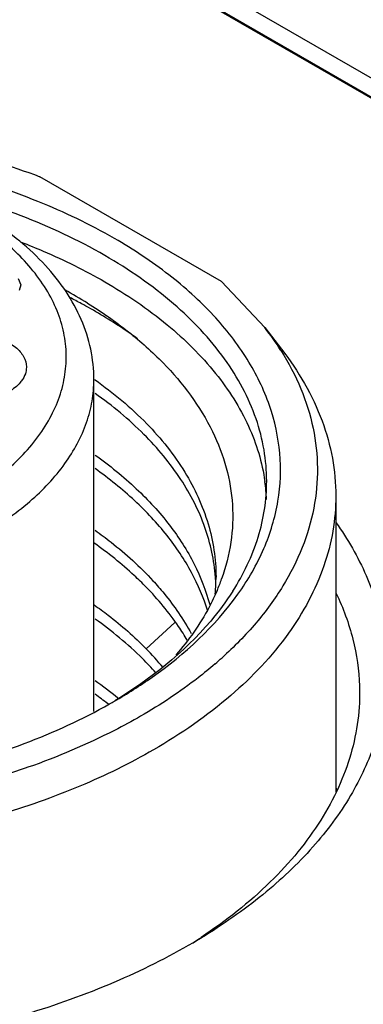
# Model space of a CAD drawing. Header units: inches. Extents: x 0 to 34, y 0 to 22.
# Tile 99 of 103: x 31.258 to 31.405, y 17.767 to 18.188. Entities that reach past the tile are written whole.
import ezdxf

# ---------------------------------------------------------------- set-up
doc = ezdxf.new("R2010")
doc.units = ezdxf.units.IN
doc.header["$LTSCALE"] = 1.87
doc.header["$MEASUREMENT"] = 0
doc.layers.get('0').update_dxf_attribs({"linetype": 'CONTINUOUS'})

msp = doc.modelspace()

# ---------------------------------------------------------------- linework, layer by layer
at = {"color": 7, "linetype": 'CONTINUOUS'}
for p, q in [((31.7141702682, 17.9863547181), (30.5631172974, 18.6509582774)), ((30.5557516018, 18.646705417), (31.7068045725, 17.9821018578)), ((31.7141702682, 17.9783185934), (30.5631172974, 18.6429221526)), ((31.344157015, 18.076220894), (31.2665570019, 18.1210261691)), ((31.2572066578, 18.0775148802), (31.2583295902, 18.0748145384)), ((31.2583295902, 18.0748145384), (31.2577002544, 18.0724419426)), ((31.344157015, 18.076220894), (31.3625894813, 18.0565424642)), ((31.3625895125, 18.0565424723), (31.3697773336, 18.0472635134)), ((31.2895899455, 17.8925419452), (31.2895899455, 18.034324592)), ((31.2899046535, 18.0343303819), (31.2900705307, 18.0342127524)), ((31.3929364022, 17.9846160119), (31.3929364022, 17.8579831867)), ((31.3241283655, 17.9304886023), (31.3118751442, 17.9193083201)), ((31.2958102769, 17.8956014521), (31.2954667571, 17.8958659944)), ((31.3354035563, 17.7959292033), (31.3352327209, 17.7958158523))]:
    msp.add_line(p, q, dxfattribs=at)
for centre, radius, start, end in [((31.1728297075, 17.8833593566), 0.2161621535, 58.156100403, 61.129524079), ((31.1657526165, 17.8482897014), 0.2485508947, 61.5100482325, 62.8033168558), ((31.1691591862, 17.8546005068), 0.241379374, 61.0073603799, 61.5061917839), ((31.2630507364, 17.9793571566), 0.1259584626, 32.3599532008, 37.7910650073), ((31.2838380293, 17.9796267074), 0.0795722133, 2.4828139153, 8.0417201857), ((31.2642124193, 17.9499468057), 0.0775429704, 354.5386268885, 357.7297925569), ((31.2637597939, 17.9441266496), 0.0779940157, 2.024930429, 4.2159350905), ((31.2645781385, 17.9499270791), 0.0771767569, 357.7336709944, 0.0135206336), ((31.2611545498, 17.978825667), 0.0881678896, 336.8325815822, 340.2965094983), ((31.2177016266, 17.8271976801), 0.1317308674, 39.647032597, 44.3655426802), ((31.2277259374, 18.0448203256), 0.1741737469, 310.7176236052, 312.0272327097), ((31.1885871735, 17.7626066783), 0.1753745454, 50.6451101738, 54.6371497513), ((31.1874813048, 17.7552478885), 0.1772972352, 52.478108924, 54.6374076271), ((31.1833692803, 18.0961285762), 0.2300532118, 299.3992519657, 299.9956067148), ((31.2888258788, 17.8029850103), 0.118739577, 28.1372286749, 28.6336835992), ((31.2041998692, 17.9935060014), 0.2371729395, 302.5808121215, 303.5371866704), ((31.1982969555, 18.0216496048), 0.2642925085, 300.3761537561, 301.2775256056)]:
    msp.add_arc(centre, radius, start, end, dxfattribs=at)
for points, knots in [([(30.9448439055, 18.101034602), (30.9555624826, 18.1072233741), (30.9787479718, 18.1183663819), (31.0163411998, 18.1309675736), (31.0570494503, 18.1397647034), (31.0997260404, 18.1445071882), (31.1431751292, 18.1450653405), (31.1861758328, 18.1414211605), (31.2275128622, 18.1336810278), (31.2539409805, 18.1257052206), (31.2665570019, 18.1210261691)], [0, 0, 0, 0, 0.1120242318, 0.2319800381, 0.358118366, 0.4882600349, 0.619988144, 0.7507932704, 0.8782113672, 1, 1, 1, 1]), ([(31.298397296, 18.0946050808), (31.2878961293, 18.1006683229), (31.2651146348, 18.1115269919), (31.2281269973, 18.1236137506), (31.1880654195, 18.1318034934), (31.1461527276, 18.1358428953), (31.1036613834, 18.1356122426), (31.0618870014, 18.1311174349), (31.0221001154, 18.1224950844), (30.9855037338, 18.1100028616), (30.9531936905, 18.0940038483), (30.9261287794, 18.0749388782), (30.9051274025, 18.0532904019), (30.8909177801, 18.0295673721), (30.8842105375, 18.0044195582), (30.8855173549, 17.9788577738), (30.894714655, 17.9540873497), (30.9051925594, 17.9393964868), (30.9113313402, 17.9324206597)], [0, 0, 0, 0, 0.0658154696, 0.1364387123, 0.2107361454, 0.2873006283, 0.3645804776, 0.4409746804, 0.5149406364, 0.5850968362, 0.650340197, 0.7099854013, 0.7639373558, 0.8128899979, 0.8584721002, 0.9031295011, 0.9495644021, 1, 1, 1, 1]), ([(31.2336719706, 17.9824856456), (31.2410076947, 17.9867212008), (31.2541723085, 17.9959376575), (31.2671462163, 18.0106903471), (31.2737765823, 18.0232998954), (31.2768351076, 18.0327757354), (31.278061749, 18.0424110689), (31.2774316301, 18.0520690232), (31.2749580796, 18.0616106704), (31.2691111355, 18.074344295), (31.2570199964, 18.0893909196), (31.2369587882, 18.1044910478), (31.2210319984, 18.1122385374), (31.2123864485, 18.1156635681)], [0, 0, 0, 0, 0.1398143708, 0.263204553, 0.3198210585, 0.3739559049, 0.4266717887, 0.4791856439, 0.5327378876, 0.5884527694, 0.7094120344, 0.8465096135, 1, 1, 1, 1]), ([(31.2895899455, 18.034324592), (31.2895899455, 18.0386749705), (31.2886558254, 18.0474679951), (31.2845346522, 18.0602225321), (31.2778951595, 18.0723153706), (31.2689552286, 18.0835535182), (31.2579403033, 18.0938357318), (31.2403140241, 18.1064760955), (31.2251833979, 18.1137860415), (31.2145560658, 18.1178496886)], [0, 0, 0, 0, 0.1095335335, 0.2207117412, 0.3353765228, 0.4549840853, 0.5807826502, 0.7135315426, 1, 1, 1, 1]), ([(31.2942214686, 18.0873723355), (31.2828106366, 18.0939608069), (31.2578675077, 18.1055837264), (31.2315833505, 18.113582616), (31.2177603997, 18.1168960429)], [0, 0, 0, 0, 0.48104803, 1, 1, 1, 1]), ([(31.3511363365, 17.9426063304), (31.3554703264, 17.9486947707), (31.362792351, 17.9613653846), (31.3690392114, 17.9819947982), (31.3698845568, 18.0030326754), (31.3652813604, 18.0238534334), (31.3554395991, 18.0438986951), (31.3406975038, 18.0627441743), (31.3214397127, 18.0800433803), (31.3064619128, 18.0899486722), (31.298397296, 18.0946050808)], [0, 0, 0, 0, 0.1217400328, 0.2362950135, 0.3477787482, 0.4609027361, 0.5800536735, 0.7085367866, 0.8483047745, 1, 1, 1, 1]), ([(31.2585256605, 18.0930450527), (31.2616991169, 18.0918194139), (31.2739038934, 18.0868562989), (31.2857575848, 18.0810087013), (31.2942214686, 18.0761217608)], [0, 0, 0, 0, 0.2582034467, 1, 1, 1, 1]), ([(31.3634084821, 17.9909295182), (31.3634084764, 17.9954018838), (31.3626311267, 18.0044495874), (31.3579317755, 18.0225882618), (31.3458671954, 18.0448283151), (31.3233984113, 18.0684311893), (31.3045905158, 18.0813853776), (31.2942214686, 18.0873723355)], [0, 0, 0, 0, 0.1081665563, 0.2183704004, 0.451375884, 0.710418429, 1, 1, 1, 1]), ([(31.2942214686, 18.0761217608), (31.3035711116, 18.0707233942), (31.3206923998, 18.0591267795), (31.3418030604, 18.0383371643), (31.3564190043, 18.0155016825), (31.3614794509, 17.9988936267), (31.3626277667, 17.9907583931)], [0, 0, 0, 0, 0.2867682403, 0.5464115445, 0.7817704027, 1, 1, 1, 1]), ([(31.3081765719, 18.0517947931), (31.3064590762, 18.0530367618), (31.2993360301, 18.0580156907), (31.2919020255, 18.0625460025), (31.2861551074, 18.0657306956)], [0, 0, 0, 0, 0.2439055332, 1, 1, 1, 1]), ([(31.2868783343, 18.066986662), (31.2929077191, 18.0632364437), (31.3042317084, 18.0553523), (31.3235244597, 18.0382153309), (31.3383431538, 18.0184339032), (31.3465866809, 17.9969183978), (31.3493204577, 17.9808367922), (31.3486474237, 17.9646660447), (31.3459838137, 17.954195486), (31.3441602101, 17.9490996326)], [0, 0, 0, 0, 0.1498317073, 0.2902906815, 0.5440329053, 0.6608852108, 0.7738001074, 0.8857920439, 1, 1, 1, 1]), ([(31.2170976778, 18.0500549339), (31.2190512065, 18.0511828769), (31.2234862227, 18.0529925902), (31.2307074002, 18.0543754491), (31.2383177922, 18.0544925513), (31.2456587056, 18.0533293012), (31.2521138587, 18.0509825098), (31.2571571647, 18.0476169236), (31.2603811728, 18.0433772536), (31.2608998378, 18.0400636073), (31.2607197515, 18.0385766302)], [0, 0, 0, 0, 0.1302711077, 0.2737509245, 0.422525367, 0.5676005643, 0.7007189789, 0.8162156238, 0.913499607, 1, 1, 1, 1]), ([(31.3697769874, 18.047263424), (31.3769561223, 18.0379946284), (31.3858451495, 18.0228102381), (31.3919280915, 18.000929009), (31.3929363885, 17.9900059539), (31.3929362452, 17.9846160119)], [0, 0, 0, 0, 0.5183056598, 0.7617149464, 1, 1, 1, 1]), ([(31.3694481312, 18.0467747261), (31.3727360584, 18.0415702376), (31.3783793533, 18.0308660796), (31.3837357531, 18.0138308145), (31.3856375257, 17.9965021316), (31.384037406, 17.9791625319), (31.3789752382, 17.9620882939), (31.3705567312, 17.94552823), (31.3589343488, 17.9296999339), (31.3494846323, 17.9200835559), (31.3443324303, 17.9154394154)], [0, 0, 0, 0, 0.1259073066, 0.246090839, 0.363150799, 0.4800779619, 0.5998784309, 0.7252103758, 0.8581335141, 1, 1, 1, 1]), ([(31.2607197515, 18.0385766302), (31.2606780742, 18.0382324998), (31.2604198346, 18.0368195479), (31.2598210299, 18.0354784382), (31.2592417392, 18.0345583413)], [0, 0, 0, 0, 0.2417472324, 1, 1, 1, 1]), ([(31.2420236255, 17.9680201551), (31.2491524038, 17.9721362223), (31.2620829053, 17.9810420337), (31.2775298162, 17.9972694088), (31.2858241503, 18.0125593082), (31.2890552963, 18.0250296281), (31.2895895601, 18.0312498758), (31.2895897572, 18.034324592)], [0, 0, 0, 0, 0.2895843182, 0.5486222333, 0.7816308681, 0.8918345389, 1, 1, 1, 1]), ([(31.2592417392, 18.0345583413), (31.2589143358, 18.0340383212), (31.2572973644, 18.0318712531), (31.255088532, 18.0301998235), (31.2532870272, 18.0291596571)], [0, 0, 0, 0, 0.228038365, 1, 1, 1, 1]), ([(31.2900705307, 18.0342127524), (31.2979414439, 18.0286246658), (31.3121864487, 18.016743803), (31.3289067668, 17.9959090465), (31.33935014, 17.9734288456), (31.341753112, 17.957609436), (31.3417548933, 17.9499452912)], [0, 0, 0, 0, 0.2825072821, 0.5395091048, 0.7756961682, 1, 1, 1, 1]), ([(31.3415427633, 17.9498604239), (31.3410107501, 17.9570789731), (31.3378012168, 17.9718425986), (31.3271037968, 17.9926680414), (31.3109598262, 18.0120216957), (31.2974923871, 18.0231573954), (31.2900936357, 18.0284135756)], [0, 0, 0, 0, 0.2242728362, 0.4614665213, 0.7187890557, 1, 1, 1, 1]), ([(31.2900874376, 18.0020594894), (31.2962622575, 17.997673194), (31.3076735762, 17.9884619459), (31.3220645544, 17.9728191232), (31.3328059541, 17.956098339), (31.3374790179, 17.9441381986), (31.3390636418, 17.9381698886)], [0, 0, 0, 0, 0.2770227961, 0.5344425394, 0.774147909, 1, 1, 1, 1]), ([(31.3382127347, 17.9353611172), (31.3364719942, 17.9410589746), (31.3316176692, 17.9524410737), (31.3209670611, 17.9683433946), (31.3069925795, 17.9832475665), (31.2960138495, 17.9920623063), (31.2900928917, 17.9962687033)], [0, 0, 0, 0, 0.226435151, 0.4666503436, 0.7239593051, 1, 1, 1, 1]), ([(31.348905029, 17.9438739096), (31.3534830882, 17.9510651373), (31.3607865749, 17.9662015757), (31.3634084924, 17.9828713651), (31.3634084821, 17.9909295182)], [0, 0, 0, 0, 0.5140703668, 1, 1, 1, 1]), ([(31.3929362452, 17.9846160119), (31.3929361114, 17.9795846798), (31.3920615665, 17.9694060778), (31.3867745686, 17.9490002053), (31.3732023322, 17.9239798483), (31.347924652, 17.8974267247), (31.3267657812, 17.8828531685), (31.3151006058, 17.8761178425)], [0, 0, 0, 0, 0.1081648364, 0.2183691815, 0.4513743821, 0.7104185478, 1, 1, 1, 1]), ([(31.3929695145, 17.9732303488), (31.3980133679, 17.9661528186), (31.4065643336, 17.9514408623), (31.4140219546, 17.9275217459), (31.4153570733, 17.9031139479), (31.4105014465, 17.8789038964), (31.3996672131, 17.855516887), (31.3832152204, 17.8334394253), (31.3615670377, 17.8130651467), (31.3446416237, 17.801314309), (31.3355133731, 17.7957686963)], [0, 0, 0, 0, 0.122538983, 0.2379200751, 0.3500742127, 0.4635348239, 0.5825846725, 0.7105318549, 0.8494046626, 1, 1, 1, 1]), ([(31.2900866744, 17.9699146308), (31.2924080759, 17.9682655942), (31.3011788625, 17.9617227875), (31.3093308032, 17.9543248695), (31.3148045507, 17.9483605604)], [0, 0, 0, 0, 0.2602149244, 1, 1, 1, 1]), ([(31.3118751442, 17.9456668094), (31.3102377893, 17.9473420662), (31.303277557, 17.954109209), (31.29566389, 17.9601917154), (31.2896490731, 17.9644377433)], [0, 0, 0, 0, 0.2413716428, 1, 1, 1, 1]), ([(31.3148045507, 17.9483605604), (31.3164377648, 17.9465809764), (31.3225400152, 17.9395545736), (31.3278474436, 17.9318188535), (31.3311348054, 17.9257625)], [0, 0, 0, 0, 0.2595437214, 1, 1, 1, 1]), ([(31.2983806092, 17.8968878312), (31.3038811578, 17.9000631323), (31.3235927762, 17.9125569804), (31.3412708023, 17.9287471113), (31.3511363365, 17.9426063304)], [0, 0, 0, 0, 0.2718488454, 1, 1, 1, 1]), ([(31.348905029, 17.9438739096), (31.3460631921, 17.9394099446), (31.3322447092, 17.9208585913), (31.3136632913, 17.9062416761), (31.2984760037, 17.8970075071)], [0, 0, 0, 0, 0.2294191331, 1, 1, 1, 1]), ([(31.3294757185, 17.9229154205), (31.3283043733, 17.924910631), (31.3231632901, 17.933025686), (31.3169693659, 17.9404546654), (31.3118751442, 17.9456668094)], [0, 0, 0, 0, 0.2409582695, 1, 1, 1, 1]), ([(31.342212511, 17.9441387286), (31.3411817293, 17.9417285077), (31.3364502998, 17.9318740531), (31.3300568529, 17.922856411), (31.3246079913, 17.9165944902)], [0, 0, 0, 0, 0.2400078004, 1, 1, 1, 1]), ([(31.3930773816, 17.9429681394), (31.3960855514, 17.9366974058), (31.40086645, 17.9237736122), (31.4028252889, 17.910114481), (31.4030407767, 17.9033959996)], [0, 0, 0, 0, 0.5085181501, 1, 1, 1, 1]), ([(31.2896490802, 17.9380792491), (31.2917017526, 17.9366302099), (31.2995139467, 17.9308728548), (31.3068481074, 17.924451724), (31.3118751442, 17.9193083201)], [0, 0, 0, 0, 0.2589068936, 1, 1, 1, 1]), ([(31.3160516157, 17.9090495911), (31.3142086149, 17.9111166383), (31.3062405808, 17.9194985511), (31.2972584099, 17.9268892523), (31.2900918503, 17.9319792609)], [0, 0, 0, 0, 0.2395727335, 1, 1, 1, 1]), ([(31.3413449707, 17.9128081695), (31.3389835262, 17.9107754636), (31.3289320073, 17.9025749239), (31.3180653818, 17.8953943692), (31.3095328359, 17.8904677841)], [0, 0, 0, 0, 0.2402601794, 1, 1, 1, 1]), ([(31.4030407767, 17.9033959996), (31.4031970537, 17.8985235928), (31.4027265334, 17.8886712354), (31.39966636, 17.87403591), (31.3942890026, 17.8596459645), (31.3866548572, 17.8456320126), (31.376839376, 17.8321058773), (31.3605504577, 17.8144165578), (31.3459191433, 17.8029130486), (31.3354035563, 17.7959292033)], [0, 0, 0, 0, 0.1103240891, 0.2221118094, 0.3370823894, 0.4567166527, 0.5821842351, 0.7143186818, 1, 1, 1, 1]), ([(30.9580864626, 17.8956955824), (30.9697513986, 17.8891237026), (30.995161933, 17.8775373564), (31.0364175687, 17.8652218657), (31.0809694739, 17.8576461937), (31.1271964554, 17.8550919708), (31.1734232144, 17.8576481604), (31.2179750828, 17.8652252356), (31.2592284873, 17.8775432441), (31.2846375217, 17.8891296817), (31.2963006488, 17.8957015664)], [0, 0, 0, 0, 0.1144848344, 0.2377155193, 0.3672275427, 0.5000061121, 0.6327843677, 0.7622957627, 0.8855286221, 1, 1, 1, 1]), ([(31.3095328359, 17.8904677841), (31.305865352, 17.8883502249), (31.2903652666, 17.8799344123), (31.2740454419, 17.8730634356), (31.2614078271, 17.8686156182)], [0, 0, 0, 0, 0.240178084, 1, 1, 1, 1]), ([(31.3151006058, 17.8761178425), (31.3049722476, 17.8702698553), (31.2831866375, 17.8596323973), (31.2352125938, 17.8427690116), (31.1692596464, 17.8306834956), (31.0881193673, 17.8304147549), (31.0343719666, 17.8398922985), (31.0087436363, 17.8472598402)], [0, 0, 0, 0, 0.1114414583, 0.2302739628, 0.483758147, 0.7459060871, 1, 1, 1, 1]), ([(31.2614078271, 17.8686156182), (31.2548429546, 17.8663051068), (31.227355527, 17.8575944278), (31.1988656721, 17.8521552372), (31.1771424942, 17.8496784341)], [0, 0, 0, 0, 0.2414555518, 1, 1, 1, 1]), ([(31.3319430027, 17.7936380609), (31.3210786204, 17.7872695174), (31.2976820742, 17.7756698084), (31.2598052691, 17.7621172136), (31.2187716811, 17.752092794), (31.1755610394, 17.7458364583), (31.131197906, 17.7434946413), (31.0867380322, 17.7451239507), (31.043246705, 17.7506838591), (31.0150029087, 17.7570554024), (31.001308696, 17.7609077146)], [0, 0, 0, 0, 0.1110358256, 0.2295198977, 0.3540414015, 0.4828398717, 0.6139294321, 0.7452098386, 0.8745715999, 1, 1, 1, 1])]:
    msp.add_open_spline(points, degree=3, knots=knots, dxfattribs=at)

doc.saveas('drawing.dxf')
